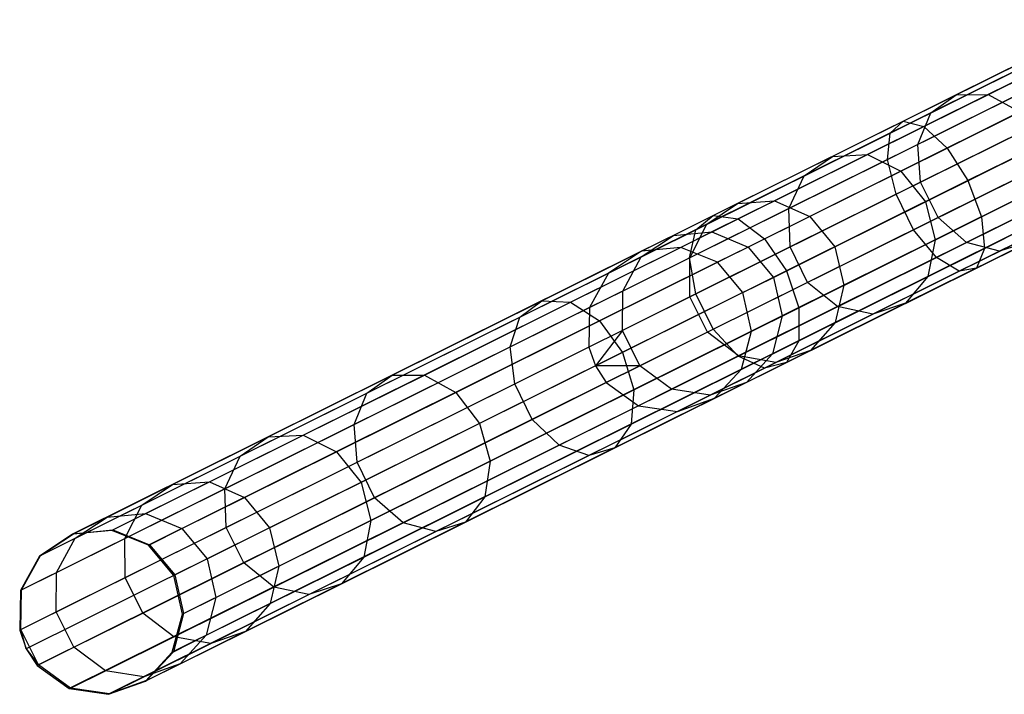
# Model space of a CAD drawing. Extents: x -91 to 91, y -91 to 262.
# Tile 7 of 256: x -82 to -70, y -41 to -33. Entities that reach past the tile are written whole.
import ezdxf

# ---------------------------------------------------------------- set-up
doc = ezdxf.new("R2010")
doc.units = 0
doc.header["$LTSCALE"] = 25.4
doc.layers.get('0').update_dxf_attribs({"linetype": 'CONTINUOUS'})

# ---------------------------------------------------------------- blocks, each defined once
blk = doc.blocks.new('ETE0_STL_1')
at = {"color": 0}
for p, q in [((-70.945, -34.188, 172.085), (-68.475, -32.959, 171.006)), ((-70.945, -34.188, 172.085), (-68.475, -32.959, 171.006)), ((-68.496, -32.97, 314.547), (-70.306, -33.87, 312.356)), ((-68.496, -32.97, 314.547), (-70.306, -33.87, 312.356)), ((-68.147, -32.986, 314.219), (-69.917, -33.866, 312.078)), ((-68.147, -32.986, 314.219), (-69.917, -33.866, 312.078)), ((-71.104, -34.331, 171.657), (-68.575, -33.073, 170.552)), ((-71.104, -34.331, 171.657), (-68.575, -33.073, 170.552)), ((-70.696, -34.253, 172.489), (-68.282, -33.053, 171.434)), ((-70.696, -34.253, 172.489), (-68.282, -33.053, 171.434)), ((-68.761, -33.166, 314.894), (-70.614, -34.087, 312.651)), ((-68.761, -33.166, 314.894), (-70.614, -34.087, 312.651)), ((-71.135, -34.65, 171.302), (-68.557, -33.368, 170.175)), ((-71.135, -34.65, 171.302), (-68.557, -33.368, 170.175)), ((-70.414, -34.513, 172.775), (-68.039, -33.332, 171.737)), ((-70.414, -34.513, 172.775), (-68.039, -33.332, 171.737)), ((-68.88, -33.529, 315.182), (-70.77, -34.468, 312.896)), ((-68.88, -33.529, 315.182), (-70.77, -34.468, 312.896)), ((-71.033, -35.072, 171.101), (-68.427, -33.777, 169.963)), ((-71.033, -35.072, 171.101), (-68.427, -33.777, 169.963)), ((-67.802, -33.733, 171.847), (-70.163, -34.907, 172.878)), ((-67.802, -33.733, 171.847), (-70.163, -34.907, 172.878)), ((-70.306, -33.87, 312.356), (-71.803, -34.614, 309.887)), ((-70.306, -33.87, 312.356), (-71.803, -34.614, 309.887)), ((-69.917, -33.866, 312.078), (-71.38, -34.593, 309.665)), ((-69.917, -33.866, 312.078), (-71.38, -34.593, 309.665)), ((-70.614, -34.087, 312.651), (-70.306, -33.87, 312.356)), ((-70.614, -34.087, 312.651), (-70.306, -33.87, 312.356)), ((-70.306, -33.87, 312.356), (-69.917, -33.866, 312.078)), ((-70.306, -33.87, 312.356), (-69.917, -33.866, 312.078)), ((-69.917, -33.866, 312.078), (-69.535, -34.076, 311.881)), ((-69.917, -33.866, 312.078), (-69.535, -34.076, 311.881)), ((-69.535, -34.076, 311.881), (-70.974, -34.791, 309.507)), ((-69.535, -34.076, 311.881), (-70.974, -34.791, 309.507)), ((-68.827, -33.976, 315.345), (-70.737, -34.925, 313.034)), ((-68.827, -33.976, 315.345), (-70.737, -34.925, 313.034)), ((-73.245, -35.331, 173.562), (-70.945, -34.188, 172.085)), ((-73.245, -35.331, 173.562), (-70.945, -34.188, 172.085)), ((-70.614, -34.087, 312.651), (-72.146, -34.849, 310.123)), ((-70.614, -34.087, 312.651), (-72.146, -34.849, 310.123)), ((-71.104, -34.331, 171.657), (-70.945, -34.188, 172.085)), ((-71.104, -34.331, 171.657), (-70.945, -34.188, 172.085)), ((-70.945, -34.188, 172.085), (-70.696, -34.253, 172.489)), ((-70.945, -34.188, 172.085), (-70.696, -34.253, 172.489)), ((-70.77, -34.468, 312.896), (-70.614, -34.087, 312.651)), ((-70.77, -34.468, 312.896), (-70.614, -34.087, 312.651)), ((-70, -35.345, 172.775), (-67.625, -34.164, 171.737)), ((-70, -35.345, 172.775), (-67.625, -34.164, 171.737)), ((-72.944, -35.371, 173.932), (-70.696, -34.253, 172.489)), ((-72.944, -35.371, 173.932), (-70.696, -34.253, 172.489)), ((-70.82, -35.501, 171.101), (-68.214, -34.205, 169.963)), ((-70.82, -35.501, 171.101), (-68.214, -34.205, 169.963)), ((-70.696, -34.253, 172.489), (-70.414, -34.513, 172.775)), ((-70.696, -34.253, 172.489), (-70.414, -34.513, 172.775)), ((-73.458, -35.501, 173.169), (-71.104, -34.331, 171.657)), ((-73.458, -35.501, 173.169), (-71.104, -34.331, 171.657)), ((-71.135, -34.65, 171.302), (-71.104, -34.331, 171.657)), ((-71.135, -34.65, 171.302), (-71.104, -34.331, 171.657)), ((-68.614, -34.404, 315.345), (-70.524, -35.354, 313.034)), ((-68.614, -34.404, 315.345), (-70.524, -35.354, 313.034)), ((-72.625, -35.612, 174.195), (-70.414, -34.513, 172.775)), ((-72.625, -35.612, 174.195), (-70.414, -34.513, 172.775)), ((-70.77, -34.468, 312.896), (-72.331, -35.245, 310.319)), ((-70.77, -34.468, 312.896), (-72.331, -35.245, 310.319)), ((-70.737, -34.925, 313.034), (-70.77, -34.468, 312.896)), ((-70.737, -34.925, 313.034), (-70.77, -34.468, 312.896)), ((-70.678, -35.163, 309.45), (-69.247, -34.452, 311.809)), ((-70.678, -35.163, 309.45), (-69.247, -34.452, 311.809)), ((-70.545, -35.838, 171.302), (-67.967, -34.556, 170.175)), ((-70.545, -35.838, 171.302), (-67.967, -34.556, 170.175)), ((-70.414, -34.513, 172.775), (-70.163, -34.907, 172.878)), ((-70.414, -34.513, 172.775), (-70.163, -34.907, 172.878)), ((-69.964, -35.727, 172.489), (-67.549, -34.526, 171.434)), ((-69.964, -35.727, 172.489), (-67.549, -34.526, 171.434)), ((-73.535, -35.843, 172.843), (-71.135, -34.65, 171.302)), ((-73.535, -35.843, 172.843), (-71.135, -34.65, 171.302)), ((-71.803, -34.614, 309.887), (-72.952, -35.185, 307.197)), ((-71.803, -34.614, 309.887), (-72.952, -35.185, 307.197)), ((-71.38, -34.593, 309.665), (-72.503, -35.152, 307.035)), ((-71.38, -34.593, 309.665), (-72.503, -35.152, 307.035)), ((-72.146, -34.849, 310.123), (-71.803, -34.614, 309.887)), ((-72.146, -34.849, 310.123), (-71.803, -34.614, 309.887)), ((-71.803, -34.614, 309.887), (-71.38, -34.593, 309.665)), ((-71.803, -34.614, 309.887), (-71.38, -34.593, 309.665)), ((-71.38, -34.593, 309.665), (-70.974, -34.791, 309.507)), ((-71.38, -34.593, 309.665), (-70.974, -34.791, 309.507)), ((-71.033, -35.072, 171.101), (-71.135, -34.65, 171.302)), ((-71.033, -35.072, 171.101), (-71.135, -34.65, 171.302)), ((-70.974, -34.791, 309.507), (-72.078, -35.341, 306.92)), ((-70.974, -34.791, 309.507), (-72.078, -35.341, 306.92)), ((-70.974, -34.791, 309.507), (-70.678, -35.163, 309.45)), ((-70.974, -34.791, 309.507), (-70.678, -35.163, 309.45)), ((-70.271, -36.005, 171.657), (-67.742, -34.748, 170.552)), ((-70.271, -36.005, 171.657), (-67.742, -34.748, 170.552)), ((-68.29, -34.716, 315.182), (-70.179, -35.656, 312.896)), ((-68.29, -34.716, 315.182), (-70.179, -35.656, 312.896)), ((-70.061, -35.965, 172.085), (-67.591, -34.737, 171.006)), ((-70.061, -35.965, 172.085), (-67.591, -34.737, 171.006)), ((-72.146, -34.849, 310.123), (-73.323, -35.434, 307.368)), ((-72.146, -34.849, 310.123), (-73.323, -35.434, 307.368)), ((-70.163, -34.907, 172.878), (-72.36, -36, 174.29)), ((-70.163, -34.907, 172.878), (-72.36, -36, 174.29)), ((-72.331, -35.245, 310.319), (-72.146, -34.849, 310.123)), ((-72.331, -35.245, 310.319), (-72.146, -34.849, 310.123)), ((-69.121, -34.908, 311.881), (-70.56, -35.623, 309.507)), ((-69.121, -34.908, 311.881), (-70.56, -35.623, 309.507)), ((-70.163, -34.907, 172.878), (-70, -35.345, 172.775)), ((-70.163, -34.907, 172.878), (-70, -35.345, 172.775)), ((-67.928, -34.84, 314.894), (-69.782, -35.762, 312.651)), ((-67.928, -34.84, 314.894), (-69.782, -35.762, 312.651)), ((-70.737, -34.925, 313.034), (-72.316, -35.71, 310.43)), ((-70.737, -34.925, 313.034), (-72.316, -35.71, 310.43)), ((-70.524, -35.354, 313.034), (-70.737, -34.925, 313.034)), ((-70.524, -35.354, 313.034), (-70.737, -34.925, 313.034)), ((-73.458, -36.278, 172.659), (-71.033, -35.072, 171.101)), ((-73.458, -36.278, 172.659), (-71.033, -35.072, 171.101)), ((-72.503, -35.152, 307.035), (-73.261, -35.529, 304.247)), ((-72.503, -35.152, 307.035), (-73.261, -35.529, 304.247)), ((-72.952, -35.185, 307.197), (-72.503, -35.152, 307.035)), ((-72.952, -35.185, 307.197), (-72.503, -35.152, 307.035)), ((-72.503, -35.152, 307.035), (-72.078, -35.341, 306.92)), ((-72.503, -35.152, 307.035), (-72.078, -35.341, 306.92)), ((-70.82, -35.501, 171.101), (-71.033, -35.072, 171.101)), ((-70.82, -35.501, 171.101), (-71.033, -35.072, 171.101)), ((-72.952, -35.185, 307.197), (-73.728, -35.571, 304.344)), ((-72.952, -35.185, 307.197), (-73.728, -35.571, 304.344)), ((-72.331, -35.245, 310.319), (-73.531, -35.841, 307.511)), ((-72.331, -35.245, 310.319), (-73.531, -35.841, 307.511)), ((-73.323, -35.434, 307.368), (-72.952, -35.185, 307.197)), ((-73.323, -35.434, 307.368), (-72.952, -35.185, 307.197)), ((-72.316, -35.71, 310.43), (-72.331, -35.245, 310.319)), ((-72.316, -35.71, 310.43), (-72.331, -35.245, 310.319)), ((-71.776, -35.709, 306.878), (-70.678, -35.163, 309.45)), ((-71.776, -35.709, 306.878), (-70.678, -35.163, 309.45)), ((-70.678, -35.163, 309.45), (-70.56, -35.623, 309.507)), ((-70.678, -35.163, 309.45), (-70.56, -35.623, 309.507)), ((-75.322, -36.364, 175.404), (-73.245, -35.331, 173.562)), ((-75.322, -36.364, 175.404), (-73.245, -35.331, 173.562)), ((-74.974, -36.38, 175.733), (-72.944, -35.371, 173.932)), ((-74.974, -36.38, 175.733), (-72.944, -35.371, 173.932)), ((-73.458, -35.501, 173.169), (-73.245, -35.331, 173.562)), ((-73.458, -35.501, 173.169), (-73.245, -35.331, 173.562)), ((-73.245, -35.331, 173.562), (-72.944, -35.371, 173.932)), ((-73.245, -35.331, 173.562), (-72.944, -35.371, 173.932)), ((-72.944, -35.371, 173.932), (-72.625, -35.612, 174.195)), ((-72.944, -35.371, 173.932), (-72.625, -35.612, 174.195)), ((-72.078, -35.341, 306.92), (-72.825, -35.712, 304.177)), ((-72.078, -35.341, 306.92), (-72.825, -35.712, 304.177)), ((-72.211, -36.445, 174.195), (-70, -35.345, 172.775)), ((-72.211, -36.445, 174.195), (-70, -35.345, 172.775)), ((-70.524, -35.354, 313.034), (-72.103, -36.139, 310.43)), ((-70.524, -35.354, 313.034), (-72.103, -36.139, 310.43)), ((-72.078, -35.341, 306.92), (-71.776, -35.709, 306.878)), ((-72.078, -35.341, 306.92), (-71.776, -35.709, 306.878)), ((-69.184, -35.339, 312.078), (-70.647, -36.067, 309.665)), ((-69.184, -35.339, 312.078), (-70.647, -36.067, 309.665)), ((-70.179, -35.656, 312.896), (-70.524, -35.354, 313.034)), ((-70.179, -35.656, 312.896), (-70.524, -35.354, 313.034)), ((-70, -35.345, 172.775), (-69.964, -35.727, 172.489)), ((-70, -35.345, 172.775), (-69.964, -35.727, 172.489)), ((-75.585, -36.559, 175.055), (-73.458, -35.501, 173.169)), ((-75.585, -36.559, 175.055), (-73.458, -35.501, 173.169)), ((-73.323, -35.434, 307.368), (-74.118, -35.829, 304.448)), ((-73.323, -35.434, 307.368), (-74.118, -35.829, 304.448)), ((-73.535, -35.843, 172.843), (-73.458, -35.501, 173.169)), ((-73.535, -35.843, 172.843), (-73.458, -35.501, 173.169)), ((-73.531, -35.841, 307.511), (-73.323, -35.434, 307.368)), ((-73.531, -35.841, 307.511), (-73.323, -35.434, 307.368)), ((-73.245, -36.707, 172.659), (-70.82, -35.501, 171.101)), ((-73.245, -36.707, 172.659), (-70.82, -35.501, 171.101)), ((-70.545, -35.838, 171.302), (-70.82, -35.501, 171.101)), ((-70.545, -35.838, 171.302), (-70.82, -35.501, 171.101)), ((-74.622, -36.605, 175.966), (-72.625, -35.612, 174.195)), ((-74.622, -36.605, 175.966), (-72.625, -35.612, 174.195)), ((-74.118, -35.829, 304.448), (-73.728, -35.571, 304.344)), ((-74.118, -35.829, 304.448), (-73.728, -35.571, 304.344)), ((-73.728, -35.571, 304.344), (-74.113, -35.763, 301.394)), ((-73.728, -35.571, 304.344), (-74.113, -35.763, 301.394)), ((-73.728, -35.571, 304.344), (-73.261, -35.529, 304.247)), ((-73.728, -35.571, 304.344), (-73.261, -35.529, 304.247)), ((-73.261, -35.529, 304.247), (-73.638, -35.716, 301.363)), ((-73.261, -35.529, 304.247), (-73.638, -35.716, 301.363)), ((-73.261, -35.529, 304.247), (-72.825, -35.712, 304.177)), ((-73.261, -35.529, 304.247), (-72.825, -35.712, 304.177)), ((-72.625, -35.612, 174.195), (-72.36, -36, 174.29)), ((-72.625, -35.612, 174.195), (-72.36, -36, 174.29)), ((-70.56, -35.623, 309.507), (-71.665, -36.173, 306.92)), ((-70.56, -35.623, 309.507), (-71.665, -36.173, 306.92)), ((-70.56, -35.623, 309.507), (-70.647, -36.067, 309.665)), ((-70.56, -35.623, 309.507), (-70.647, -36.067, 309.665)), ((-73.638, -35.716, 301.363), (-80.526, -39.141, 191.363)), ((-73.638, -35.716, 301.363), (-80.526, -39.141, 191.363)), ((-73.638, -35.716, 301.363), (-74.113, -35.763, 301.394)), ((-73.638, -35.716, 301.363), (-74.113, -35.763, 301.394)), ((-73.195, -35.896, 301.341), (-73.638, -35.716, 301.363)), ((-73.195, -35.896, 301.341), (-73.638, -35.716, 301.363)), ((-72.316, -35.71, 310.43), (-73.528, -36.313, 307.591)), ((-72.316, -35.71, 310.43), (-73.528, -36.313, 307.591)), ((-72.825, -35.712, 304.177), (-73.195, -35.896, 301.341)), ((-72.825, -35.712, 304.177), (-73.195, -35.896, 301.341)), ((-72.825, -35.712, 304.177), (-72.518, -36.078, 304.152)), ((-72.825, -35.712, 304.177), (-72.518, -36.078, 304.152)), ((-72.518, -36.078, 304.152), (-71.776, -35.709, 306.878)), ((-72.518, -36.078, 304.152), (-71.776, -35.709, 306.878)), ((-72.103, -36.139, 310.43), (-72.316, -35.71, 310.43)), ((-72.103, -36.139, 310.43), (-72.316, -35.71, 310.43)), ((-72.211, -36.845, 173.932), (-69.964, -35.727, 172.489)), ((-72.211, -36.845, 173.932), (-69.964, -35.727, 172.489)), ((-71.776, -35.709, 306.878), (-71.665, -36.173, 306.92)), ((-71.776, -35.709, 306.878), (-71.665, -36.173, 306.92)), ((-70.179, -35.656, 312.896), (-71.741, -36.432, 310.319)), ((-70.179, -35.656, 312.896), (-71.741, -36.432, 310.319)), ((-69.422, -35.648, 312.356), (-70.919, -36.392, 309.887)), ((-69.422, -35.648, 312.356), (-70.919, -36.392, 309.887)), ((-69.782, -35.762, 312.651), (-70.179, -35.656, 312.896)), ((-69.782, -35.762, 312.651), (-70.179, -35.656, 312.896)), ((-69.964, -35.727, 172.489), (-70.061, -35.965, 172.085)), ((-69.964, -35.727, 172.489), (-70.061, -35.965, 172.085)), ((-69.422, -35.648, 312.356), (-69.782, -35.762, 312.651)), ((-69.422, -35.648, 312.356), (-69.782, -35.762, 312.651)), ((-74.113, -35.763, 301.394), (-81.001, -39.188, 191.394)), ((-74.113, -35.763, 301.394), (-81.001, -39.188, 191.394)), ((-75.703, -36.921, 174.766), (-73.535, -35.843, 172.843)), ((-75.703, -36.921, 174.766), (-73.535, -35.843, 172.843)), ((-74.113, -35.763, 301.394), (-74.512, -36.026, 301.427)), ((-74.113, -35.763, 301.394), (-74.512, -36.026, 301.427)), ((-74.118, -35.829, 304.448), (-74.512, -36.026, 301.427)), ((-74.118, -35.829, 304.448), (-74.512, -36.026, 301.427)), ((-74.341, -36.244, 304.534), (-74.118, -35.829, 304.448)), ((-74.341, -36.244, 304.534), (-74.118, -35.829, 304.448)), ((-73.531, -35.841, 307.511), (-74.341, -36.244, 304.534)), ((-73.531, -35.841, 307.511), (-74.341, -36.244, 304.534)), ((-73.458, -36.278, 172.659), (-73.535, -35.843, 172.843)), ((-73.458, -36.278, 172.659), (-73.535, -35.843, 172.843)), ((-73.528, -36.313, 307.591), (-73.531, -35.841, 307.511)), ((-73.528, -36.313, 307.591), (-73.531, -35.841, 307.511)), ((-72.944, -37.031, 172.843), (-70.545, -35.838, 171.302)), ((-72.944, -37.031, 172.843), (-70.545, -35.838, 171.302)), ((-69.782, -35.762, 312.651), (-71.314, -36.524, 310.123)), ((-69.782, -35.762, 312.651), (-71.314, -36.524, 310.123)), ((-70.271, -36.005, 171.657), (-70.545, -35.838, 171.302)), ((-70.271, -36.005, 171.657), (-70.545, -35.838, 171.302)), ((-73.195, -35.896, 301.341), (-80.082, -39.321, 191.341)), ((-73.195, -35.896, 301.341), (-80.082, -39.321, 191.341)), ((-72.886, -36.261, 301.333), (-73.195, -35.896, 301.341)), ((-72.886, -36.261, 301.333), (-73.195, -35.896, 301.341)), ((-72.361, -37.109, 173.562), (-70.061, -35.965, 172.085)), ((-72.361, -37.109, 173.562), (-70.061, -35.965, 172.085)), ((-70.061, -35.965, 172.085), (-70.271, -36.005, 171.657)), ((-70.061, -35.965, 172.085), (-70.271, -36.005, 171.657)), ((-74.512, -36.026, 301.427), (-81.4, -39.451, 191.427)), ((-74.512, -36.026, 301.427), (-81.4, -39.451, 191.427)), ((-74.512, -36.026, 301.427), (-74.743, -36.444, 301.455)), ((-74.512, -36.026, 301.427), (-74.743, -36.444, 301.455)), ((-72.36, -36, 174.29), (-74.345, -36.987, 176.05)), ((-72.36, -36, 174.29), (-74.345, -36.987, 176.05)), ((-72.886, -36.261, 301.333), (-72.518, -36.078, 304.152)), ((-72.886, -36.261, 301.333), (-72.518, -36.078, 304.152)), ((-72.625, -37.176, 173.169), (-70.271, -36.005, 171.657)), ((-72.625, -37.176, 173.169), (-70.271, -36.005, 171.657)), ((-72.518, -36.078, 304.152), (-72.411, -36.544, 304.177)), ((-72.518, -36.078, 304.152), (-72.411, -36.544, 304.177)), ((-72.36, -36, 174.29), (-72.211, -36.445, 174.195)), ((-72.36, -36, 174.29), (-72.211, -36.445, 174.195)), ((-70.647, -36.067, 309.665), (-71.77, -36.625, 307.035)), ((-70.647, -36.067, 309.665), (-71.77, -36.625, 307.035)), ((-70.647, -36.067, 309.665), (-70.919, -36.392, 309.887)), ((-70.647, -36.067, 309.665), (-70.919, -36.392, 309.887)), ((-72.103, -36.139, 310.43), (-73.315, -36.742, 307.591)), ((-72.103, -36.139, 310.43), (-73.315, -36.742, 307.591)), ((-71.665, -36.173, 306.92), (-72.411, -36.544, 304.177)), ((-71.665, -36.173, 306.92), (-72.411, -36.544, 304.177)), ((-71.741, -36.432, 310.319), (-72.103, -36.139, 310.43)), ((-71.741, -36.432, 310.319), (-72.103, -36.139, 310.43)), ((-71.665, -36.173, 306.92), (-71.77, -36.625, 307.035)), ((-71.665, -36.173, 306.92), (-71.77, -36.625, 307.035)), ((-72.886, -36.261, 301.333), (-79.773, -39.686, 191.333)), ((-72.886, -36.261, 301.333), (-79.773, -39.686, 191.333)), ((-75.649, -37.368, 174.603), (-73.458, -36.278, 172.659)), ((-75.649, -37.368, 174.603), (-73.458, -36.278, 172.659)), ((-74.341, -36.244, 304.534), (-74.743, -36.444, 301.455)), ((-74.341, -36.244, 304.534), (-74.743, -36.444, 301.455)), ((-74.346, -36.72, 304.582), (-74.341, -36.244, 304.534)), ((-74.346, -36.72, 304.582), (-74.341, -36.244, 304.534)), ((-73.528, -36.313, 307.591), (-74.346, -36.72, 304.582)), ((-73.528, -36.313, 307.591), (-74.346, -36.72, 304.582)), ((-73.315, -36.742, 307.591), (-73.528, -36.313, 307.591)), ((-73.315, -36.742, 307.591), (-73.528, -36.313, 307.591)), ((-73.245, -36.707, 172.659), (-73.458, -36.278, 172.659)), ((-73.245, -36.707, 172.659), (-73.458, -36.278, 172.659)), ((-72.781, -36.728, 301.341), (-72.886, -36.261, 301.333)), ((-72.781, -36.728, 301.341), (-72.886, -36.261, 301.333)), ((-74.743, -36.444, 301.455), (-81.63, -39.869, 191.455)), ((-74.743, -36.444, 301.455), (-81.63, -39.869, 191.455)), ((-77.131, -37.263, 177.571), (-75.322, -36.364, 175.404)), ((-77.131, -37.263, 177.571), (-75.322, -36.364, 175.404)), ((-76.742, -37.26, 177.851), (-74.974, -36.38, 175.733)), ((-76.742, -37.26, 177.851), (-74.974, -36.38, 175.733)), ((-75.585, -36.559, 175.055), (-75.322, -36.364, 175.404)), ((-75.585, -36.559, 175.055), (-75.322, -36.364, 175.404)), ((-75.322, -36.364, 175.404), (-74.974, -36.38, 175.733)), ((-75.322, -36.364, 175.404), (-74.974, -36.38, 175.733)), ((-74.974, -36.38, 175.733), (-74.622, -36.605, 175.966)), ((-74.974, -36.38, 175.733), (-74.622, -36.605, 175.966)), ((-74.743, -36.444, 301.455), (-74.753, -36.922, 301.47)), ((-74.743, -36.444, 301.455), (-74.753, -36.922, 301.47)), ((-74.208, -37.438, 175.966), (-72.211, -36.445, 174.195)), ((-74.208, -37.438, 175.966), (-72.211, -36.445, 174.195)), ((-71.741, -36.432, 310.319), (-72.94, -37.029, 307.511)), ((-71.741, -36.432, 310.319), (-72.94, -37.029, 307.511)), ((-72.211, -36.445, 174.195), (-72.211, -36.845, 173.932)), ((-72.211, -36.445, 174.195), (-72.211, -36.845, 173.932)), ((-70.919, -36.392, 309.887), (-72.068, -36.963, 307.197)), ((-70.919, -36.392, 309.887), (-72.068, -36.963, 307.197)), ((-71.314, -36.524, 310.123), (-71.741, -36.432, 310.319)), ((-71.314, -36.524, 310.123), (-71.741, -36.432, 310.319)), ((-70.919, -36.392, 309.887), (-71.314, -36.524, 310.123)), ((-70.919, -36.392, 309.887), (-71.314, -36.524, 310.123)), ((-77.437, -37.48, 177.273), (-75.585, -36.559, 175.055)), ((-77.437, -37.48, 177.273), (-75.585, -36.559, 175.055)), ((-75.703, -36.921, 174.766), (-75.585, -36.559, 175.055)), ((-75.703, -36.921, 174.766), (-75.585, -36.559, 175.055)), ((-72.411, -36.544, 304.177), (-72.781, -36.728, 301.341)), ((-72.411, -36.544, 304.177), (-72.781, -36.728, 301.341)), ((-72.411, -36.544, 304.177), (-72.529, -37.003, 304.247)), ((-72.411, -36.544, 304.177), (-72.529, -37.003, 304.247)), ((-71.314, -36.524, 310.123), (-72.49, -37.109, 307.368)), ((-71.314, -36.524, 310.123), (-72.49, -37.109, 307.368)), ((-76.361, -37.47, 178.049), (-74.622, -36.605, 175.966)), ((-76.361, -37.47, 178.049), (-74.622, -36.605, 175.966)), ((-74.622, -36.605, 175.966), (-74.345, -36.987, 176.05)), ((-74.622, -36.605, 175.966), (-74.345, -36.987, 176.05)), ((-71.77, -36.625, 307.035), (-72.529, -37.003, 304.247)), ((-71.77, -36.625, 307.035), (-72.529, -37.003, 304.247)), ((-71.77, -36.625, 307.035), (-72.068, -36.963, 307.197)), ((-71.77, -36.625, 307.035), (-72.068, -36.963, 307.197)), ((-72.781, -36.728, 301.341), (-79.669, -40.153, 191.341)), ((-72.781, -36.728, 301.341), (-79.669, -40.153, 191.341)), ((-75.436, -37.797, 174.603), (-73.245, -36.707, 172.659)), ((-75.436, -37.797, 174.603), (-73.245, -36.707, 172.659)), ((-74.346, -36.72, 304.582), (-74.753, -36.922, 301.47)), ((-74.346, -36.72, 304.582), (-74.753, -36.922, 301.47)), ((-74.346, -36.72, 304.582), (-74.672, -37.15, 301.473)), ((-74.346, -36.72, 304.582), (-74.672, -37.15, 301.473)), ((-74.133, -37.149, 304.582), (-74.346, -36.72, 304.582)), ((-74.133, -37.149, 304.582), (-74.346, -36.72, 304.582)), ((-73.315, -36.742, 307.591), (-74.133, -37.149, 304.582)), ((-73.315, -36.742, 307.591), (-74.133, -37.149, 304.582)), ((-72.94, -37.029, 307.511), (-73.315, -36.742, 307.591)), ((-72.94, -37.029, 307.511), (-73.315, -36.742, 307.591)), ((-72.944, -37.031, 172.843), (-73.245, -36.707, 172.659)), ((-72.944, -37.031, 172.843), (-73.245, -36.707, 172.659)), ((-72.905, -37.19, 301.363), (-72.781, -36.728, 301.341)), ((-72.905, -37.19, 301.363), (-72.781, -36.728, 301.341)), ((-74.753, -36.922, 301.47), (-81.64, -40.347, 191.47)), ((-74.753, -36.922, 301.47), (-81.64, -40.347, 191.47)), ((-77.591, -37.86, 177.027), (-75.703, -36.921, 174.766)), ((-77.591, -37.86, 177.027), (-75.703, -36.921, 174.766)), ((-75.649, -37.368, 174.603), (-75.703, -36.921, 174.766)), ((-75.649, -37.368, 174.603), (-75.703, -36.921, 174.766)), ((-74.753, -36.922, 301.47), (-74.672, -37.15, 301.473)), ((-74.753, -36.922, 301.47), (-74.672, -37.15, 301.473)), ((-74.241, -37.854, 175.733), (-72.211, -36.845, 173.932)), ((-74.241, -37.854, 175.733), (-72.211, -36.845, 173.932)), ((-72.211, -36.845, 173.932), (-72.361, -37.109, 173.562)), ((-72.211, -36.845, 173.932), (-72.361, -37.109, 173.562)), ((-74.345, -36.987, 176.05), (-76.074, -37.847, 178.121)), ((-74.345, -36.987, 176.05), (-76.074, -37.847, 178.121)), ((-75.112, -38.109, 174.766), (-72.944, -37.031, 172.843)), ((-75.112, -38.109, 174.766), (-72.944, -37.031, 172.843)), ((-74.345, -36.987, 176.05), (-74.208, -37.438, 175.966)), ((-74.345, -36.987, 176.05), (-74.208, -37.438, 175.966)), ((-72.94, -37.029, 307.511), (-73.75, -37.432, 304.534)), ((-72.94, -37.029, 307.511), (-73.75, -37.432, 304.534)), ((-72.625, -37.176, 173.169), (-72.944, -37.031, 172.843)), ((-72.625, -37.176, 173.169), (-72.944, -37.031, 172.843)), ((-72.49, -37.109, 307.368), (-72.94, -37.029, 307.511)), ((-72.49, -37.109, 307.368), (-72.94, -37.029, 307.511)), ((-72.529, -37.003, 304.247), (-72.905, -37.19, 301.363)), ((-72.529, -37.003, 304.247), (-72.905, -37.19, 301.363)), ((-72.068, -36.963, 307.197), (-72.844, -37.349, 304.344)), ((-72.068, -36.963, 307.197), (-72.844, -37.349, 304.344)), ((-72.529, -37.003, 304.247), (-72.844, -37.349, 304.344)), ((-72.529, -37.003, 304.247), (-72.844, -37.349, 304.344)), ((-72.068, -36.963, 307.197), (-72.49, -37.109, 307.368)), ((-72.068, -36.963, 307.197), (-72.49, -37.109, 307.368)), ((-74.672, -37.15, 301.473), (-81.56, -40.574, 191.473)), ((-74.672, -37.15, 301.473), (-81.56, -40.574, 191.473)), ((-74.752, -38.233, 175.055), (-72.625, -37.176, 173.169)), ((-74.752, -38.233, 175.055), (-72.625, -37.176, 173.169)), ((-74.133, -37.149, 304.582), (-74.672, -37.15, 301.473)), ((-74.133, -37.149, 304.582), (-74.672, -37.15, 301.473)), ((-74.672, -37.15, 301.473), (-74.54, -37.351, 301.47)), ((-74.672, -37.15, 301.473), (-74.54, -37.351, 301.47)), ((-74.133, -37.149, 304.582), (-74.54, -37.351, 301.47)), ((-74.133, -37.149, 304.582), (-74.54, -37.351, 301.47)), ((-74.438, -38.141, 175.404), (-72.361, -37.109, 173.562)), ((-74.438, -38.141, 175.404), (-72.361, -37.109, 173.562)), ((-73.75, -37.432, 304.534), (-74.133, -37.149, 304.582)), ((-73.75, -37.432, 304.534), (-74.133, -37.149, 304.582)), ((-72.49, -37.109, 307.368), (-73.285, -37.504, 304.448)), ((-72.49, -37.109, 307.368), (-73.285, -37.504, 304.448)), ((-72.361, -37.109, 173.562), (-72.625, -37.176, 173.169)), ((-72.361, -37.109, 173.562), (-72.625, -37.176, 173.169)), ((-72.905, -37.19, 301.363), (-79.793, -40.615, 191.363)), ((-72.905, -37.19, 301.363), (-79.793, -40.615, 191.363)), ((-78.631, -38.009, 180.013), (-77.131, -37.263, 177.571)), ((-78.631, -38.009, 180.013), (-77.131, -37.263, 177.571)), ((-78.209, -37.989, 180.238), (-76.742, -37.26, 177.851)), ((-78.209, -37.989, 180.238), (-76.742, -37.26, 177.851)), ((-77.437, -37.48, 177.273), (-77.131, -37.263, 177.571)), ((-77.437, -37.48, 177.273), (-77.131, -37.263, 177.571)), ((-77.131, -37.263, 177.571), (-76.742, -37.26, 177.851)), ((-77.131, -37.263, 177.571), (-76.742, -37.26, 177.851)), ((-76.742, -37.26, 177.851), (-76.361, -37.47, 178.049)), ((-76.742, -37.26, 177.851), (-76.361, -37.47, 178.049)), ((-73.229, -37.541, 301.394), (-72.905, -37.19, 301.363)), ((-73.229, -37.541, 301.394), (-72.905, -37.19, 301.363)), ((-74.54, -37.351, 301.47), (-81.427, -40.776, 191.47)), ((-74.54, -37.351, 301.47), (-81.427, -40.776, 191.47)), ((-77.557, -38.317, 176.888), (-75.649, -37.368, 174.603)), ((-77.557, -38.317, 176.888), (-75.649, -37.368, 174.603)), ((-75.436, -37.797, 174.603), (-75.649, -37.368, 174.603)), ((-75.436, -37.797, 174.603), (-75.649, -37.368, 174.603)), ((-74.54, -37.351, 301.47), (-74.152, -37.632, 301.455)), ((-74.54, -37.351, 301.47), (-74.152, -37.632, 301.455)), ((-72.844, -37.349, 304.344), (-73.285, -37.504, 304.448)), ((-72.844, -37.349, 304.344), (-73.285, -37.504, 304.448)), ((-72.844, -37.349, 304.344), (-73.229, -37.541, 301.394)), ((-72.844, -37.349, 304.344), (-73.229, -37.541, 301.394)), ((-78.973, -38.244, 179.774), (-77.437, -37.48, 177.273)), ((-78.973, -38.244, 179.774), (-77.437, -37.48, 177.273)), ((-77.804, -38.188, 180.398), (-76.361, -37.47, 178.049)), ((-77.804, -38.188, 180.398), (-76.361, -37.47, 178.049)), ((-77.591, -37.86, 177.027), (-77.437, -37.48, 177.273)), ((-77.591, -37.86, 177.027), (-77.437, -37.48, 177.273)), ((-76.361, -37.47, 178.049), (-76.074, -37.847, 178.121)), ((-76.361, -37.47, 178.049), (-76.074, -37.847, 178.121)), ((-75.947, -38.303, 178.049), (-74.208, -37.438, 175.966)), ((-75.947, -38.303, 178.049), (-74.208, -37.438, 175.966)), ((-74.208, -37.438, 175.966), (-74.241, -37.854, 175.733)), ((-74.208, -37.438, 175.966), (-74.241, -37.854, 175.733)), ((-73.75, -37.432, 304.534), (-74.152, -37.632, 301.455)), ((-73.75, -37.432, 304.534), (-74.152, -37.632, 301.455)), ((-73.285, -37.504, 304.448), (-73.75, -37.432, 304.534)), ((-73.285, -37.504, 304.448), (-73.75, -37.432, 304.534)), ((-73.285, -37.504, 304.448), (-73.679, -37.7, 301.427)), ((-73.285, -37.504, 304.448), (-73.679, -37.7, 301.427)), ((-74.152, -37.632, 301.455), (-81.04, -41.056, 191.455)), ((-74.152, -37.632, 301.455), (-81.04, -41.056, 191.455)), ((-73.229, -37.541, 301.394), (-80.117, -40.966, 191.394)), ((-73.229, -37.541, 301.394), (-80.117, -40.966, 191.394)), ((-74.152, -37.632, 301.455), (-73.679, -37.7, 301.427)), ((-74.152, -37.632, 301.455), (-73.679, -37.7, 301.427)), ((-73.679, -37.7, 301.427), (-73.229, -37.541, 301.394)), ((-73.679, -37.7, 301.427), (-73.229, -37.541, 301.394)), ((-73.679, -37.7, 301.427), (-80.567, -41.125, 191.427)), ((-73.679, -37.7, 301.427), (-80.567, -41.125, 191.427)), ((-79.157, -38.639, 179.576), (-77.591, -37.86, 177.027)), ((-79.157, -38.639, 179.576), (-77.591, -37.86, 177.027)), ((-77.557, -38.317, 176.888), (-77.591, -37.86, 177.027)), ((-77.557, -38.317, 176.888), (-77.591, -37.86, 177.027)), ((-76.074, -37.847, 178.121), (-77.508, -38.56, 180.455)), ((-76.074, -37.847, 178.121), (-77.508, -38.56, 180.455)), ((-77.344, -38.746, 176.888), (-75.436, -37.797, 174.603)), ((-77.344, -38.746, 176.888), (-75.436, -37.797, 174.603)), ((-76.074, -37.847, 178.121), (-75.947, -38.303, 178.049)), ((-76.074, -37.847, 178.121), (-75.947, -38.303, 178.049)), ((-76.009, -38.734, 177.851), (-74.241, -37.854, 175.733)), ((-76.009, -38.734, 177.851), (-74.241, -37.854, 175.733)), ((-75.112, -38.109, 174.766), (-75.436, -37.797, 174.603)), ((-75.112, -38.109, 174.766), (-75.436, -37.797, 174.603)), ((-74.241, -37.854, 175.733), (-74.438, -38.141, 175.404)), ((-74.241, -37.854, 175.733), (-74.438, -38.141, 175.404)), ((-79.79, -38.586, 182.678), (-78.631, -38.009, 180.013)), ((-79.79, -38.586, 182.678), (-78.631, -38.009, 180.013)), ((-79.342, -38.552, 182.843), (-78.209, -37.989, 180.238)), ((-79.342, -38.552, 182.843), (-78.209, -37.989, 180.238)), ((-78.973, -38.244, 179.774), (-78.631, -38.009, 180.013)), ((-78.973, -38.244, 179.774), (-78.631, -38.009, 180.013)), ((-78.631, -38.009, 180.013), (-78.209, -37.989, 180.238)), ((-78.631, -38.009, 180.013), (-78.209, -37.989, 180.238)), ((-78.209, -37.989, 180.238), (-77.804, -38.188, 180.398)), ((-78.209, -37.989, 180.238), (-77.804, -38.188, 180.398)), ((-77, -39.048, 177.027), (-75.112, -38.109, 174.766)), ((-77, -39.048, 177.027), (-75.112, -38.109, 174.766)), ((-74.752, -38.233, 175.055), (-75.112, -38.109, 174.766)), ((-74.752, -38.233, 175.055), (-75.112, -38.109, 174.766)), ((-80.16, -38.834, 182.503), (-78.973, -38.244, 179.774)), ((-80.16, -38.834, 182.503), (-78.973, -38.244, 179.774)), ((-79.157, -38.639, 179.576), (-78.973, -38.244, 179.774)), ((-79.157, -38.639, 179.576), (-78.973, -38.244, 179.774)), ((-78.918, -38.742, 182.96), (-77.804, -38.188, 180.398)), ((-78.918, -38.742, 182.96), (-77.804, -38.188, 180.398)), ((-77.804, -38.188, 180.398), (-77.508, -38.56, 180.455)), ((-77.804, -38.188, 180.398), (-77.508, -38.56, 180.455)), ((-76.604, -39.154, 177.273), (-74.752, -38.233, 175.055)), ((-76.604, -39.154, 177.273), (-74.752, -38.233, 175.055)), ((-76.246, -39.041, 177.571), (-74.438, -38.141, 175.404)), ((-76.246, -39.041, 177.571), (-74.438, -38.141, 175.404)), ((-74.438, -38.141, 175.404), (-74.752, -38.233, 175.055)), ((-74.438, -38.141, 175.404), (-74.752, -38.233, 175.055)), ((-79.14, -39.104, 179.465), (-77.557, -38.317, 176.888)), ((-79.14, -39.104, 179.465), (-77.557, -38.317, 176.888)), ((-77.344, -38.746, 176.888), (-77.557, -38.317, 176.888)), ((-77.344, -38.746, 176.888), (-77.557, -38.317, 176.888)), ((-77.39, -39.02, 180.398), (-75.947, -38.303, 178.049)), ((-77.39, -39.02, 180.398), (-75.947, -38.303, 178.049)), ((-75.947, -38.303, 178.049), (-76.009, -38.734, 177.851)), ((-75.947, -38.303, 178.049), (-76.009, -38.734, 177.851)), ((-80.582, -38.979, 185.505), (-79.79, -38.586, 182.678)), ((-80.582, -38.979, 185.505), (-79.79, -38.586, 182.678)), ((-80.16, -38.834, 182.503), (-79.79, -38.586, 182.678)), ((-80.16, -38.834, 182.503), (-79.79, -38.586, 182.678)), ((-80.116, -38.937, 185.606), (-79.342, -38.552, 182.843)), ((-80.116, -38.937, 185.606), (-79.342, -38.552, 182.843)), ((-79.79, -38.586, 182.678), (-79.342, -38.552, 182.843)), ((-79.79, -38.586, 182.678), (-79.342, -38.552, 182.843)), ((-79.342, -38.552, 182.843), (-78.918, -38.742, 182.96)), ((-79.342, -38.552, 182.843), (-78.918, -38.742, 182.96)), ((-77.508, -38.56, 180.455), (-78.616, -39.111, 183.002)), ((-77.508, -38.56, 180.455), (-78.616, -39.111, 183.002)), ((-77.508, -38.56, 180.455), (-77.39, -39.02, 180.398)), ((-77.508, -38.56, 180.455), (-77.39, -39.02, 180.398)), ((-80.367, -39.241, 182.357), (-79.157, -38.639, 179.576)), ((-80.367, -39.241, 182.357), (-79.157, -38.639, 179.576)), ((-79.14, -39.104, 179.465), (-79.157, -38.639, 179.576)), ((-79.14, -39.104, 179.465), (-79.157, -38.639, 179.576)), ((-80.97, -39.237, 185.397), (-80.16, -38.834, 182.503)), ((-80.97, -39.237, 185.397), (-80.16, -38.834, 182.503)), ((-80.367, -39.241, 182.357), (-80.16, -38.834, 182.503)), ((-80.367, -39.241, 182.357), (-80.16, -38.834, 182.503)), ((-79.679, -39.12, 185.678), (-78.918, -38.742, 182.96)), ((-79.679, -39.12, 185.678), (-78.918, -38.742, 182.96)), ((-78.927, -39.533, 179.465), (-77.344, -38.746, 176.888)), ((-78.927, -39.533, 179.465), (-77.344, -38.746, 176.888)), ((-78.918, -38.742, 182.96), (-78.616, -39.111, 183.002)), ((-78.918, -38.742, 182.96), (-78.616, -39.111, 183.002)), ((-77.476, -39.463, 180.238), (-76.009, -38.734, 177.851)), ((-77.476, -39.463, 180.238), (-76.009, -38.734, 177.851)), ((-77, -39.048, 177.027), (-77.344, -38.746, 176.888)), ((-77, -39.048, 177.027), (-77.344, -38.746, 176.888)), ((-76.009, -38.734, 177.851), (-76.246, -39.041, 177.571)), ((-76.009, -38.734, 177.851), (-76.246, -39.041, 177.571)), ((-80.582, -38.979, 185.505), (-80.116, -38.937, 185.606)), ((-80.582, -38.979, 185.505), (-80.116, -38.937, 185.606)), ((-80.513, -39.135, 188.468), (-80.116, -38.937, 185.606)), ((-80.513, -39.135, 188.468), (-80.116, -38.937, 185.606)), ((-80.116, -38.937, 185.606), (-79.679, -39.12, 185.678)), ((-80.116, -38.937, 185.606), (-79.679, -39.12, 185.678)), ((-80.988, -39.182, 188.432), (-80.582, -38.979, 185.505)), ((-80.988, -39.182, 188.432), (-80.582, -38.979, 185.505)), ((-80.97, -39.237, 185.397), (-80.582, -38.979, 185.505)), ((-80.97, -39.237, 185.397), (-80.582, -38.979, 185.505)), ((-78.566, -39.827, 179.576), (-77, -39.048, 177.027)), ((-78.566, -39.827, 179.576), (-77, -39.048, 177.027)), ((-78.504, -39.574, 182.96), (-77.39, -39.02, 180.398)), ((-78.504, -39.574, 182.96), (-77.39, -39.02, 180.398)), ((-77.747, -39.787, 180.013), (-76.246, -39.041, 177.571)), ((-77.747, -39.787, 180.013), (-76.246, -39.041, 177.571)), ((-77.39, -39.02, 180.398), (-77.476, -39.463, 180.238)), ((-77.39, -39.02, 180.398), (-77.476, -39.463, 180.238)), ((-76.604, -39.154, 177.273), (-77, -39.048, 177.027)), ((-76.604, -39.154, 177.273), (-77, -39.048, 177.027)), ((-76.246, -39.041, 177.571), (-76.604, -39.154, 177.273)), ((-76.246, -39.041, 177.571), (-76.604, -39.154, 177.273)), ((-81.001, -39.188, 191.394), (-81.4, -39.451, 191.427)), ((-81.001, -39.188, 191.394), (-81.4, -39.451, 191.427)), ((-81.387, -39.444, 188.395), (-80.988, -39.182, 188.432)), ((-81.387, -39.444, 188.395), (-80.988, -39.182, 188.432)), ((-80.526, -39.141, 191.363), (-81.001, -39.188, 191.394)), ((-80.526, -39.141, 191.363), (-81.001, -39.188, 191.394)), ((-81.001, -39.188, 191.394), (-80.988, -39.182, 188.432)), ((-81.001, -39.188, 191.394), (-80.988, -39.182, 188.432)), ((-80.988, -39.182, 188.432), (-80.513, -39.135, 188.468)), ((-80.988, -39.182, 188.432), (-80.513, -39.135, 188.468)), ((-80.526, -39.141, 191.363), (-80.513, -39.135, 188.468)), ((-80.526, -39.141, 191.363), (-80.513, -39.135, 188.468)), ((-80.082, -39.321, 191.341), (-80.526, -39.141, 191.363)), ((-80.082, -39.321, 191.341), (-80.526, -39.141, 191.363)), ((-80.513, -39.135, 188.468), (-80.07, -39.315, 188.493)), ((-80.513, -39.135, 188.468), (-80.07, -39.315, 188.493)), ((-80.363, -39.712, 182.275), (-79.14, -39.104, 179.465)), ((-80.363, -39.712, 182.275), (-79.14, -39.104, 179.465)), ((-80.07, -39.315, 188.493), (-79.679, -39.12, 185.678)), ((-80.07, -39.315, 188.493), (-79.679, -39.12, 185.678)), ((-79.679, -39.12, 185.678), (-79.373, -39.487, 185.704)), ((-79.679, -39.12, 185.678), (-79.373, -39.487, 185.704)), ((-78.616, -39.111, 183.002), (-79.373, -39.487, 185.704)), ((-78.616, -39.111, 183.002), (-79.373, -39.487, 185.704)), ((-78.927, -39.533, 179.465), (-79.14, -39.104, 179.465)), ((-78.927, -39.533, 179.465), (-79.14, -39.104, 179.465)), ((-78.616, -39.111, 183.002), (-78.504, -39.574, 182.96)), ((-78.616, -39.111, 183.002), (-78.504, -39.574, 182.96)), ((-78.141, -39.918, 179.774), (-76.604, -39.154, 177.273)), ((-78.141, -39.918, 179.774), (-76.604, -39.154, 177.273)), ((-81.387, -39.444, 188.395), (-80.97, -39.237, 185.397)), ((-81.387, -39.444, 188.395), (-80.97, -39.237, 185.397)), ((-81.193, -39.651, 185.308), (-80.97, -39.237, 185.397)), ((-81.193, -39.651, 185.308), (-80.97, -39.237, 185.397)), ((-81.193, -39.651, 185.308), (-80.367, -39.241, 182.357)), ((-81.193, -39.651, 185.308), (-80.367, -39.241, 182.357)), ((-80.363, -39.712, 182.275), (-80.367, -39.241, 182.357)), ((-80.363, -39.712, 182.275), (-80.367, -39.241, 182.357)), ((-80.082, -39.321, 191.341), (-80.07, -39.315, 188.493)), ((-80.082, -39.321, 191.341), (-80.07, -39.315, 188.493)), ((-79.773, -39.686, 191.333), (-80.082, -39.321, 191.341)), ((-79.773, -39.686, 191.333), (-80.082, -39.321, 191.341)), ((-80.07, -39.315, 188.493), (-79.761, -39.68, 188.502)), ((-80.07, -39.315, 188.493), (-79.761, -39.68, 188.502)), ((-81.617, -39.862, 188.363), (-81.387, -39.444, 188.395)), ((-81.617, -39.862, 188.363), (-81.387, -39.444, 188.395)), ((-81.4, -39.451, 191.427), (-81.387, -39.444, 188.395)), ((-81.4, -39.451, 191.427), (-81.387, -39.444, 188.395)), ((-81.4, -39.451, 191.427), (-81.63, -39.869, 191.455)), ((-81.4, -39.451, 191.427), (-81.63, -39.869, 191.455)), ((-80.15, -40.141, 182.275), (-78.927, -39.533, 179.465)), ((-80.15, -40.141, 182.275), (-78.927, -39.533, 179.465)), ((-79.373, -39.487, 185.704), (-79.761, -39.68, 188.502)), ((-79.373, -39.487, 185.704), (-79.761, -39.68, 188.502)), ((-79.373, -39.487, 185.704), (-79.266, -39.953, 185.678)), ((-79.373, -39.487, 185.704), (-79.266, -39.953, 185.678)), ((-78.566, -39.827, 179.576), (-78.927, -39.533, 179.465)), ((-78.566, -39.827, 179.576), (-78.927, -39.533, 179.465)), ((-78.609, -40.026, 182.843), (-77.476, -39.463, 180.238)), ((-78.609, -40.026, 182.843), (-77.476, -39.463, 180.238)), ((-77.476, -39.463, 180.238), (-77.747, -39.787, 180.013)), ((-77.476, -39.463, 180.238), (-77.747, -39.787, 180.013)), ((-81.617, -39.862, 188.363), (-81.193, -39.651, 185.308)), ((-81.617, -39.862, 188.363), (-81.193, -39.651, 185.308)), ((-81.198, -40.127, 185.258), (-81.193, -39.651, 185.308)), ((-81.198, -40.127, 185.258), (-81.193, -39.651, 185.308)), ((-79.773, -39.686, 191.333), (-79.761, -39.68, 188.502)), ((-79.773, -39.686, 191.333), (-79.761, -39.68, 188.502)), ((-79.761, -39.68, 188.502), (-79.657, -40.147, 188.493)), ((-79.761, -39.68, 188.502), (-79.657, -40.147, 188.493)), ((-79.266, -39.953, 185.678), (-78.504, -39.574, 182.96)), ((-79.266, -39.953, 185.678), (-78.504, -39.574, 182.96)), ((-78.504, -39.574, 182.96), (-78.609, -40.026, 182.843)), ((-78.504, -39.574, 182.96), (-78.609, -40.026, 182.843)), ((-81.198, -40.127, 185.258), (-80.363, -39.712, 182.275)), ((-81.198, -40.127, 185.258), (-80.363, -39.712, 182.275)), ((-80.15, -40.141, 182.275), (-80.363, -39.712, 182.275)), ((-80.15, -40.141, 182.275), (-80.363, -39.712, 182.275)), ((-79.669, -40.153, 191.341), (-79.773, -39.686, 191.333)), ((-79.669, -40.153, 191.341), (-79.773, -39.686, 191.333)), ((-78.906, -40.363, 182.678), (-77.747, -39.787, 180.013)), ((-78.906, -40.363, 182.678), (-77.747, -39.787, 180.013)), ((-77.747, -39.787, 180.013), (-78.141, -39.918, 179.774)), ((-77.747, -39.787, 180.013), (-78.141, -39.918, 179.774)), ((-81.63, -39.869, 191.455), (-81.64, -40.347, 191.47)), ((-81.63, -39.869, 191.455), (-81.64, -40.347, 191.47)), ((-81.63, -39.869, 191.455), (-81.617, -39.862, 188.363)), ((-81.63, -39.869, 191.455), (-81.617, -39.862, 188.363)), ((-81.627, -40.341, 188.346), (-81.617, -39.862, 188.363)), ((-81.627, -40.341, 188.346), (-81.617, -39.862, 188.363)), ((-79.776, -40.428, 182.357), (-78.566, -39.827, 179.576)), ((-79.776, -40.428, 182.357), (-78.566, -39.827, 179.576)), ((-79.327, -40.508, 182.503), (-78.141, -39.918, 179.774)), ((-79.327, -40.508, 182.503), (-78.141, -39.918, 179.774)), ((-78.141, -39.918, 179.774), (-78.566, -39.827, 179.576)), ((-78.141, -39.918, 179.774), (-78.566, -39.827, 179.576)), ((-79.657, -40.147, 188.493), (-79.266, -39.953, 185.678)), ((-79.657, -40.147, 188.493), (-79.266, -39.953, 185.678)), ((-79.266, -39.953, 185.678), (-79.383, -40.411, 185.606)), ((-79.266, -39.953, 185.678), (-79.383, -40.411, 185.606)), ((-79.383, -40.411, 185.606), (-78.609, -40.026, 182.843)), ((-79.383, -40.411, 185.606), (-78.609, -40.026, 182.843)), ((-78.609, -40.026, 182.843), (-78.906, -40.363, 182.678)), ((-78.609, -40.026, 182.843), (-78.906, -40.363, 182.678)), ((-81.627, -40.341, 188.346), (-81.198, -40.127, 185.258)), ((-81.627, -40.341, 188.346), (-81.198, -40.127, 185.258)), ((-80.985, -40.556, 185.258), (-81.198, -40.127, 185.258)), ((-80.985, -40.556, 185.258), (-81.198, -40.127, 185.258)), ((-80.985, -40.556, 185.258), (-80.15, -40.141, 182.275)), ((-80.985, -40.556, 185.258), (-80.15, -40.141, 182.275)), ((-79.776, -40.428, 182.357), (-80.15, -40.141, 182.275)), ((-79.776, -40.428, 182.357), (-80.15, -40.141, 182.275)), ((-79.793, -40.615, 191.363), (-79.669, -40.153, 191.341)), ((-79.793, -40.615, 191.363), (-79.669, -40.153, 191.341)), ((-79.657, -40.147, 188.493), (-79.78, -40.609, 188.468)), ((-79.657, -40.147, 188.493), (-79.78, -40.609, 188.468)), ((-79.669, -40.153, 191.341), (-79.657, -40.147, 188.493)), ((-79.669, -40.153, 191.341), (-79.657, -40.147, 188.493)), ((-81.64, -40.347, 191.47), (-81.627, -40.341, 188.346)), ((-81.64, -40.347, 191.47), (-81.627, -40.341, 188.346)), ((-81.64, -40.347, 191.47), (-81.56, -40.574, 191.473)), ((-81.64, -40.347, 191.47), (-81.56, -40.574, 191.473)), ((-81.414, -40.769, 188.346), (-81.627, -40.341, 188.346)), ((-81.56, -40.574, 191.473), (-81.627, -40.341, 188.346)), ((-81.414, -40.769, 188.346), (-81.627, -40.341, 188.346)), ((-81.56, -40.574, 191.473), (-81.627, -40.341, 188.346)), ((-79.698, -40.757, 185.505), (-78.906, -40.363, 182.678)), ((-79.698, -40.757, 185.505), (-78.906, -40.363, 182.678)), ((-78.906, -40.363, 182.678), (-79.327, -40.508, 182.503)), ((-78.906, -40.363, 182.678), (-79.327, -40.508, 182.503)), ((-80.602, -40.839, 185.308), (-79.776, -40.428, 182.357)), ((-80.602, -40.839, 185.308), (-79.776, -40.428, 182.357)), ((-80.138, -40.912, 185.397), (-79.327, -40.508, 182.503)), ((-80.138, -40.912, 185.397), (-79.327, -40.508, 182.503)), ((-79.78, -40.609, 188.468), (-79.383, -40.411, 185.606)), ((-79.78, -40.609, 188.468), (-79.383, -40.411, 185.606)), ((-79.327, -40.508, 182.503), (-79.776, -40.428, 182.357)), ((-79.327, -40.508, 182.503), (-79.776, -40.428, 182.357)), ((-79.383, -40.411, 185.606), (-79.698, -40.757, 185.505)), ((-79.383, -40.411, 185.606), (-79.698, -40.757, 185.505)), ((-81.56, -40.574, 191.473), (-81.427, -40.776, 191.47)), ((-81.56, -40.574, 191.473), (-81.427, -40.776, 191.47)), ((-81.56, -40.574, 191.473), (-81.414, -40.769, 188.346)), ((-81.56, -40.574, 191.473), (-81.414, -40.769, 188.346)), ((-81.414, -40.769, 188.346), (-80.985, -40.556, 185.258)), ((-81.414, -40.769, 188.346), (-80.985, -40.556, 185.258)), ((-80.602, -40.839, 185.308), (-80.985, -40.556, 185.258)), ((-80.602, -40.839, 185.308), (-80.985, -40.556, 185.258)), ((-80.117, -40.966, 191.394), (-79.793, -40.615, 191.363)), ((-80.117, -40.966, 191.394), (-79.793, -40.615, 191.363)), ((-79.78, -40.609, 188.468), (-80.104, -40.959, 188.432)), ((-79.78, -40.609, 188.468), (-80.104, -40.959, 188.432)), ((-79.793, -40.615, 191.363), (-79.78, -40.609, 188.468)), ((-79.793, -40.615, 191.363), (-79.78, -40.609, 188.468)), ((-79.698, -40.757, 185.505), (-80.138, -40.912, 185.397)), ((-79.698, -40.757, 185.505), (-80.138, -40.912, 185.397)), ((-80.104, -40.959, 188.432), (-79.698, -40.757, 185.505)), ((-80.104, -40.959, 188.432), (-79.698, -40.757, 185.505)), ((-81.427, -40.776, 191.47), (-81.414, -40.769, 188.346)), ((-81.427, -40.776, 191.47), (-81.414, -40.769, 188.346)), ((-81.427, -40.776, 191.47), (-81.04, -41.056, 191.455)), ((-81.427, -40.776, 191.47), (-81.04, -41.056, 191.455)), ((-81.027, -41.05, 188.363), (-81.414, -40.769, 188.346)), ((-81.027, -41.05, 188.363), (-81.414, -40.769, 188.346)), ((-81.027, -41.05, 188.363), (-80.602, -40.839, 185.308)), ((-81.027, -41.05, 188.363), (-80.602, -40.839, 185.308)), ((-80.138, -40.912, 185.397), (-80.602, -40.839, 185.308)), ((-80.138, -40.912, 185.397), (-80.602, -40.839, 185.308)), ((-80.567, -41.125, 191.427), (-80.117, -40.966, 191.394)), ((-80.567, -41.125, 191.427), (-80.117, -40.966, 191.394)), ((-80.554, -41.119, 188.395), (-80.138, -40.912, 185.397)), ((-80.554, -41.119, 188.395), (-80.138, -40.912, 185.397)), ((-80.104, -40.959, 188.432), (-80.554, -41.119, 188.395)), ((-80.104, -40.959, 188.432), (-80.554, -41.119, 188.395)), ((-80.117, -40.966, 191.394), (-80.104, -40.959, 188.432)), ((-80.117, -40.966, 191.394), (-80.104, -40.959, 188.432)), ((-81.04, -41.056, 191.455), (-81.027, -41.05, 188.363)), ((-81.04, -41.056, 191.455), (-81.027, -41.05, 188.363)), ((-81.04, -41.056, 191.455), (-80.567, -41.125, 191.427)), ((-81.04, -41.056, 191.455), (-80.567, -41.125, 191.427)), ((-80.554, -41.119, 188.395), (-81.027, -41.05, 188.363)), ((-80.554, -41.119, 188.395), (-81.027, -41.05, 188.363)), ((-80.567, -41.125, 191.427), (-80.554, -41.119, 188.395)), ((-80.567, -41.125, 191.427), (-80.554, -41.119, 188.395))]:
    blk.add_line(p, q, dxfattribs=at)

msp = doc.modelspace()

# ---------------------------------------------------------------- block references
at = {"color": 253}
msp.add_blockref('ETE0_STL_1', (0, 0), dxfattribs=at)

doc.saveas('drawing.dxf')
